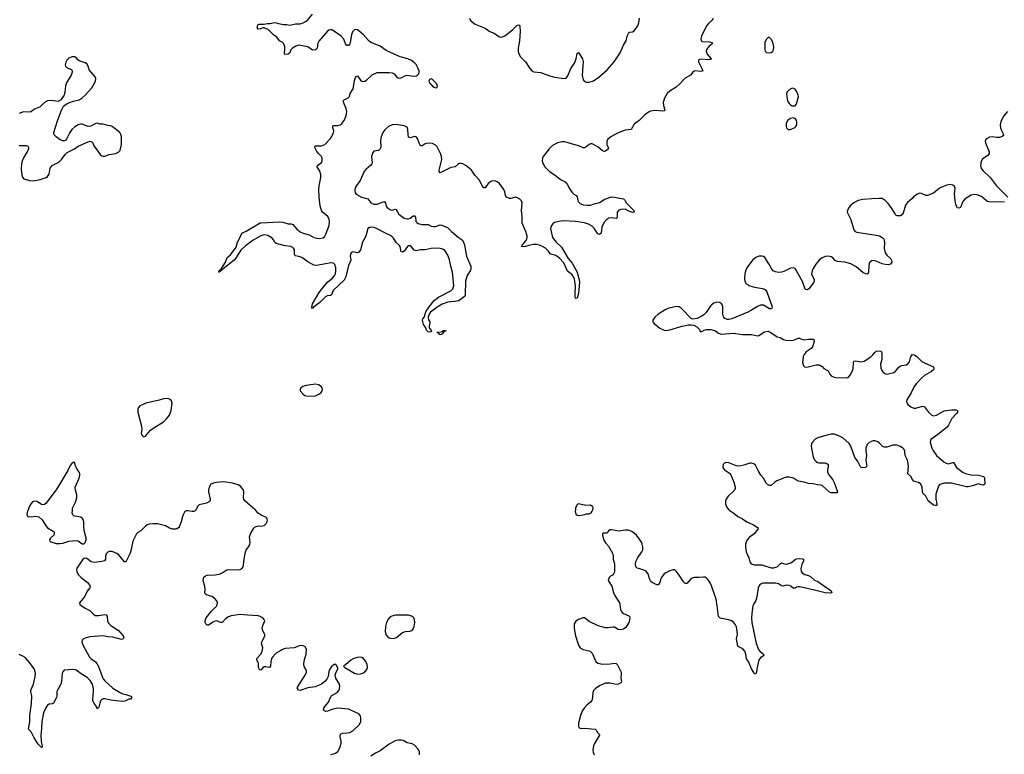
# Model space of a CAD drawing. Header units: inches. Extents: x 1771465 to 1971076, y 472029 to 643563.
# Tile 95 of 127: x 1848358 to 1861453, y 616755 to 626530. Entities that reach past the tile are written whole.
import ezdxf

# ---------------------------------------------------------------- set-up
doc = ezdxf.new("R2010")
doc.units = ezdxf.units.IN
doc.header["$MEASUREMENT"] = 0
for name, color, linetype in [('B8641', 7, 'Continuous'), ('B8642', 7, 'Continuous'), ('B8651', 7, 'Continuous'), ('B8652', 7, 'Continuous'), ('B8662', 7, 'Continuous')]:
    doc.layers.add(name, color=color, linetype=linetype)

msp = doc.modelspace()

# ---------------------------------------------------------------- linework, layer by layer
at = {"layer": 'B8641', "color": 6, "elevation": 400}
for points in [[(1848465, 620000), (1848461, 619990), (1848455, 619950), (1848459, 619930), (1848470, 619919), (1848510, 619917), (1848570, 619923), (1848614, 619914), (1848655, 619875), (1848710, 619792), (1848730, 619770), (1848804, 619724), (1848815, 619710), (1848817, 619690), (1848810, 619670), (1848768, 619630), (1848755, 619610), (1848761, 619590), (1848770, 619584), (1848841, 619561), (1848890, 619559), (1848930, 619566), (1849010, 619590), (1849110, 619602), (1849136, 619596), (1849190, 619556), (1849210, 619556), (1849230, 619572), (1849243, 619610), (1849243, 619630), (1849215, 619735), (1849210, 619790), (1849212, 619850), (1849207, 619870), (1849193, 619893), (1849170, 619909), (1849090, 619922), (1849076, 619930), (1849064, 619944), (1849056, 619970), (1849059, 620000)], [(1850000, 619761), (1849970, 619730), (1849930, 619705), (1849910, 619687), (1849863, 619590), (1849841, 619479), (1849826, 619430), (1849770, 619317), (1849750, 619317), (1849670, 619412), (1849650, 619428), (1849590, 619455), (1849550, 619456), (1849530, 619445), (1849510, 619421), (1849501, 619390), (1849500, 619350), (1849485, 619330), (1849450, 619320), (1849347, 619307), (1849310, 619317), (1849250, 619359), (1849230, 619366), (1849217, 619363), (1849195, 619344), (1849119, 619230), (1849115, 619210), (1849119, 619190), (1849137, 619150), (1849177, 619110), (1849262, 619042), (1849287, 619010), (1849295, 618990), (1849292, 618970), (1849254, 618926), (1849219, 618850), (1849155, 618770), (1849157, 618750), (1849230, 618698), (1849290, 618668), (1849338, 618618), (1849363, 618603), (1849410, 618601), (1849490, 618615), (1849510, 618610), (1849520, 618590), (1849525, 618530), (1849540, 618500), (1849570, 618469), (1849670, 618401), (1849732, 618330), (1849743, 618310), (1849736, 618290), (1849710, 618282), (1849595, 618315), (1849530, 618320), (1849470, 618333), (1849290, 618320), (1849230, 618302), (1849208, 618290), (1849190, 618272), (1849185, 618250), (1849196, 618210), (1849288, 618050), (1849310, 618027), (1849367, 617987), (1849385, 617965), (1849405, 617925), (1849453, 617790), (1849470, 617758), (1849490, 617732), (1849597, 617637), (1849696, 617576), (1849730, 617558), (1849771, 617550), (1849835, 617530), (1849851, 617510), (1849832, 617490), (1849810, 617487), (1849757, 617463), (1849722, 617458), (1849570, 617477), (1849490, 617495), (1849470, 617494), (1849450, 617484), (1849434, 617466), (1849423, 617437), (1849410, 617382), (1849390, 617359), (1849379, 617390), (1849347, 617430), (1849332, 617470), (1849330, 617490), (1849340, 617590), (1849340, 617630), (1849326, 617690), (1849297, 617737), (1849256, 617776), (1849190, 617816), (1849110, 617873), (1849090, 617881), (1849055, 617885), (1848950, 617873), (1848930, 617854), (1848923, 617837), (1848915, 617730), (1848903, 617690), (1848860, 617610), (1848854, 617590), (1848852, 617530), (1848846, 617510), (1848806, 617434), (1848790, 617425), (1848750, 617422), (1848729, 617411), (1848704, 617376), (1848673, 617307), (1848652, 617190), (1848650, 617098), (1848641, 617010), (1848644, 616924), (1848658, 616862), (1848658, 616850), (1848650, 616847), (1848610, 616887), (1848590, 616914), (1848550, 616975), (1848510, 617055), (1848475, 617090), (1848491, 617189), (1848495, 617270), (1848516, 617430), (1848519, 617530), (1848507, 617590), (1848507, 617610), (1848543, 617690), (1848565, 617790), (1848568, 617830), (1848560, 617870), (1848550, 617893), (1848490, 617978), (1848430, 618043), (1848402, 618062), (1848350, 618082)]]:
    msp.add_lwpolyline(points, dxfattribs=at)
at = {"layer": 'B8642', "color": 6, "elevation": 400}
for points in [[(1848350, 624855), (1848450, 624858), (1848467, 624847), (1848475, 624830), (1848475, 624810), (1848468, 624790), (1848410, 624690), (1848392, 624650), (1848382, 624610), (1848379, 624539), (1848385, 624465), (1848394, 624434), (1848414, 624414), (1848490, 624390), (1848530, 624386), (1848570, 624389), (1848630, 624402), (1848710, 624430), (1848730, 624443), (1848750, 624475), (1848765, 624555), (1848788, 624592), (1848868, 624630), (1848892, 624648), (1848914, 624670), (1848963, 624737), (1848990, 624764), (1849089, 624810), (1849135, 624845), (1849270, 624906), (1849293, 624913), (1849310, 624911), (1849322, 624902), (1849330, 624891), (1849346, 624850), (1849390, 624796), (1849430, 624737), (1849450, 624717), (1849470, 624713), (1849490, 624715), (1849550, 624735), (1849638, 624750), (1849677, 624770), (1849693, 624790), (1849700, 624810), (1849713, 624870), (1849710, 624970), (1849703, 625003), (1849690, 625027), (1849590, 625111), (1849570, 625118), (1849530, 625120), (1849470, 625139), (1849430, 625142), (1849390, 625154), (1849371, 625151), (1849305, 625115), (1849270, 625108), (1849190, 625138), (1849170, 625139), (1849136, 625130), (1849090, 625104), (1849050, 625070), (1849024, 625030), (1848979, 624941), (1848970, 624929), (1848950, 624918), (1848930, 624916), (1848896, 624930), (1848842, 624970), (1848816, 624996), (1848810, 625010), (1848813, 625030), (1848858, 625170), (1848912, 625328), (1848942, 625378), (1848974, 625406), (1849000, 625420), (1849074, 625446), (1849150, 625464), (1849191, 625489), (1849230, 625526), (1849316, 625624), (1849365, 625710), (1849369, 625749), (1849362, 625770), (1849284, 625864), (1849269, 625910), (1849250, 625941), (1849230, 625956), (1849150, 625984), (1849130, 625998), (1849110, 626026), (1849090, 626035), (1849050, 626034), (1849010, 626016), (1848987, 625993), (1848970, 625965), (1848963, 625930), (1848968, 625910), (1848990, 625888), (1849046, 625866), (1849056, 625850), (1849057, 625830), (1849044, 625790), (1848980, 625690), (1848967, 625650), (1848958, 625562), (1848944, 625516), (1848901, 625459), (1848870, 625442), (1848770, 625455), (1848730, 625452), (1848690, 625428), (1848629, 625371), (1848547, 625333), (1848510, 625306), (1848470, 625300), (1848410, 625303), (1848350, 625284)], [(1850000, 621412), (1849977, 621403), (1849957, 621390), (1849939, 621370), (1849930, 621348), (1849929, 621310), (1849977, 621123), (1849982, 621078), (1849974, 621030), (1849977, 621010), (1849990, 620991), (1850000, 620985)], [(1849059, 620000), (1849062, 620030), (1849100, 620110), (1849119, 620170), (1849116, 620210), (1849098, 620270), (1849097, 620310), (1849150, 620430), (1849160, 620470), (1849157, 620490), (1849148, 620510), (1849121, 620550), (1849102, 620590), (1849093, 620633), (1849090, 620637), (1849070, 620639), (1849050, 620625), (1849030, 620597), (1848998, 620530), (1848854, 620286), (1848710, 620096), (1848690, 620080), (1848670, 620075), (1848650, 620078), (1848590, 620120), (1848557, 620123), (1848530, 620114), (1848510, 620092), (1848490, 620059), (1848465, 620000)]]:
    msp.add_lwpolyline(points, dxfattribs=at)
at = {"layer": 'B8651', "color": 6, "elevation": 400}
for points in [[(1850694, 620000), (1850690, 619994), (1850674, 619986), (1850650, 619985), (1850590, 619996), (1850570, 619993), (1850556, 619984), (1850544, 619970), (1850526, 619934), (1850504, 619850), (1850477, 619783), (1850470, 619768), (1850450, 619754), (1850430, 619749), (1850390, 619750), (1850350, 619764), (1850295, 619795), (1850190, 619820), (1850130, 619822), (1850083, 619817), (1850053, 619807), (1850030, 619793), (1850000, 619761)], [(1852490, 616752), (1852530, 616760), (1852556, 616770), (1852587, 616793), (1852618, 616850), (1852634, 616906), (1852634, 616930), (1852621, 616990), (1852622, 617010), (1852630, 617028), (1852650, 617037), (1852710, 617040), (1852750, 617047), (1852790, 617069), (1852877, 617150), (1852894, 617190), (1852897, 617230), (1852889, 617269), (1852870, 617292), (1852730, 617355), (1852590, 617370), (1852522, 617358), (1852450, 617328), (1852430, 617325), (1852412, 617332), (1852400, 617350), (1852405, 617370), (1852418, 617390), (1852467, 617450), (1852497, 617523), (1852510, 617538), (1852581, 617579), (1852606, 617610), (1852613, 617630), (1852616, 617656), (1852610, 617690), (1852564, 617770), (1852555, 617810), (1852561, 617839), (1852589, 617890), (1852588, 617908), (1852570, 617935), (1852550, 617954), (1852511, 617930), (1852482, 617890), (1852470, 617858), (1852460, 617790), (1852444, 617756), (1852420, 617730), (1852371, 617689), (1852330, 617669), (1852286, 617654), (1852190, 617640), (1852090, 617604), (1852066, 617610), (1852054, 617630), (1852051, 617650), (1852156, 617810), (1852173, 617850), (1852171, 617870), (1852142, 617922), (1852137, 617950), (1852142, 617998), (1852170, 618090), (1852171, 618150), (1852159, 618179), (1852150, 618190), (1852130, 618200), (1852090, 618204), (1852010, 618173), (1851890, 618162), (1851852, 618150), (1851830, 618138), (1851770, 618099), (1851721, 618050), (1851709, 618030), (1851696, 617990), (1851692, 617928), (1851686, 617914), (1851670, 617912), (1851630, 617921), (1851610, 617918), (1851593, 617907), (1851570, 617879), (1851550, 617877), (1851535, 617910), (1851533, 617970), (1851514, 618010), (1851513, 618030), (1851565, 618090), (1851583, 618130), (1851592, 618170), (1851576, 618236), (1851579, 618250), (1851611, 618310), (1851616, 618330), (1851616, 618350), (1851588, 618408), (1851584, 618430), (1851591, 618469), (1851616, 618530), (1851611, 618550), (1851591, 618571), (1851556, 618590), (1851530, 618597), (1851386, 618606), (1851290, 618617), (1851170, 618598), (1851135, 618585), (1851098, 618562), (1851050, 618508), (1851030, 618507), (1850990, 618527), (1850970, 618530), (1850926, 618514), (1850890, 618485), (1850870, 618475), (1850850, 618472), (1850833, 618493), (1850826, 618510), (1850825, 618530), (1850840, 618570), (1850903, 618657), (1850978, 618730), (1850990, 618770), (1850979, 618799), (1850950, 618834), (1850915, 618855), (1850850, 618873), (1850825, 618890), (1850820, 618910), (1850823, 618950), (1850819, 618990), (1850800, 619070), (1850801, 619090), (1850809, 619111), (1850830, 619130), (1850850, 619137), (1850957, 619143), (1851025, 619155), (1851052, 619168), (1851090, 619198), (1851111, 619209), (1851130, 619213), (1851270, 619210), (1851290, 619215), (1851316, 619230), (1851330, 619250), (1851335, 619270), (1851343, 619350), (1851361, 619450), (1851370, 619470), (1851412, 619530), (1851420, 619550), (1851422, 619570), (1851416, 619650), (1851430, 619699), (1851470, 619764), (1851490, 619781), (1851530, 619794), (1851570, 619792), (1851610, 619802), (1851635, 619825), (1851650, 619851), (1851654, 619870), (1851651, 619890), (1851642, 619902), (1851630, 619912), (1851570, 619937), (1851530, 619964), (1851498, 620000)], [(1857801, 620000), (1857861, 619961), (1857910, 619918), (1857970, 619888), (1858030, 619850), (1858117, 619810), (1858177, 619770), (1858176, 619750), (1858126, 619690), (1858061, 619639), (1858035, 619610), (1858020, 619580), (1858012, 619550), (1858009, 619510), (1858021, 619450), (1858054, 619370), (1858070, 619317), (1858088, 619290), (1858130, 619277), (1858230, 619275), (1858270, 619265), (1858350, 619236), (1858385, 619235), (1858430, 619251), (1858470, 619292), (1858490, 619301), (1858530, 619288), (1858550, 619285), (1858570, 619288), (1858615, 619305), (1858670, 619346), (1858690, 619356), (1858730, 619362), (1858770, 619357), (1858782, 619350), (1858783, 619330), (1858760, 619280), (1858746, 619226), (1858751, 619191), (1858766, 619170), (1858802, 619150), (1858850, 619134), (1858879, 619119), (1858930, 619072), (1858973, 619053), (1859079, 618979), (1859130, 618950), (1859150, 618930), (1859160, 618910), (1859156, 618904), (1859142, 618898), (1859070, 618905), (1858910, 618946), (1858730, 618983), (1858710, 618984), (1858690, 618978), (1858670, 618964), (1858650, 618962), (1858612, 618992), (1858590, 619001), (1858550, 619004), (1858510, 618994), (1858490, 618999), (1858450, 619023), (1858410, 619033), (1858250, 619033), (1858230, 619029), (1858201, 619010), (1858188, 618992), (1858180, 618970), (1858163, 618850), (1858150, 618803), (1858122, 618758), (1858110, 618729), (1858093, 618630), (1858091, 618570), (1858097, 618510), (1858152, 618230), (1858184, 618150), (1858204, 618124), (1858251, 618090), (1858255, 618070), (1858210, 618040), (1858189, 618011), (1858163, 617890), (1858159, 617850), (1858150, 617825), (1858130, 617824), (1858123, 617843), (1858090, 617894), (1858050, 617990), (1858025, 618025), (1858016, 618090), (1858003, 618130), (1857977, 618157), (1857924, 618184), (1857910, 618195), (1857889, 618290), (1857903, 618350), (1857901, 618390), (1857892, 618452), (1857878, 618478), (1857850, 618514), (1857815, 618535), (1857765, 618550), (1857690, 618561), (1857670, 618570), (1857651, 618590), (1857635, 618730), (1857619, 618819), (1857596, 618896), (1857559, 618999), (1857539, 619039), (1857515, 619075), (1857490, 619101), (1857470, 619112), (1857450, 619113), (1857391, 619109), (1857327, 619110), (1857290, 619093), (1857230, 619030), (1857210, 619029), (1857185, 619050), (1857130, 619138), (1857090, 619193), (1857070, 619209), (1857050, 619209), (1856990, 619192), (1856950, 619171), (1856930, 619156), (1856890, 619104), (1856866, 619034), (1856851, 619009), (1856830, 619010), (1856770, 619040), (1856750, 619056), (1856733, 619090), (1856720, 619150), (1856691, 619191), (1856650, 619210), (1856570, 619233), (1856552, 619252), (1856548, 619290), (1856557, 619330), (1856575, 619365), (1856634, 619450), (1856644, 619476), (1856646, 619510), (1856630, 619573), (1856559, 619670), (1856535, 619695), (1856500, 619720), (1856450, 619736), (1856410, 619739), (1856325, 619725), (1856230, 619743), (1856210, 619743), (1856190, 619730), (1856170, 619699), (1856123, 619697), (1856111, 619689), (1856108, 619670), (1856126, 619606), (1856148, 619570), (1856187, 619526), (1856240, 619430), (1856253, 619390), (1856252, 619350), (1856270, 619290), (1856267, 619230), (1856270, 619190), (1856265, 619170), (1856250, 619144), (1856215, 619125), (1856199, 619110), (1856185, 619070), (1856232, 618992), (1856256, 618910), (1856279, 618859), (1856334, 618770), (1856341, 618750), (1856350, 618678), (1856358, 618658), (1856370, 618641), (1856388, 618628), (1856459, 618599), (1856470, 618590), (1856473, 618570), (1856470, 618546), (1856457, 618510), (1856418, 618441), (1856390, 618420), (1856350, 618410), (1856318, 618418), (1856270, 618446), (1856250, 618448), (1856182, 618438), (1856150, 618438), (1856050, 618465), (1855930, 618521), (1855870, 618570), (1855850, 618570), (1855790, 618550), (1855755, 618525), (1855733, 618490), (1855732, 618430), (1855750, 618330), (1855789, 618209), (1855812, 618172), (1855850, 618148), (1855930, 618133), (1855950, 618124), (1855970, 618101), (1856022, 617990), (1856047, 617967), (1856110, 617953), (1856210, 617960), (1856270, 617969), (1856290, 617964), (1856310, 617946), (1856356, 617850), (1856359, 617830), (1856352, 617770), (1856362, 617730), (1856359, 617710), (1856354, 617706), (1856321, 617690), (1856290, 617685), (1856210, 617701), (1856150, 617700), (1856119, 617690), (1856080, 617670), (1856018, 617630), (1855995, 617610), (1855982, 617578), (1855977, 617510), (1855966, 617470), (1855950, 617448), (1855901, 617410), (1855864, 617370), (1855842, 617338), (1855816, 617270), (1855790, 617170), (1855788, 617128), (1855796, 617110), (1855821, 617101), (1855870, 617103), (1856010, 617090), (1856030, 617071), (1856039, 617050), (1856065, 617025), (1856069, 617010), (1856008, 616910), (1855991, 616870), (1855982, 616810), (1855985, 616785), (1855998, 616750)], [(1855748, 620000), (1855747, 619990), (1855756, 619950), (1855770, 619939), (1855794, 619934), (1855850, 619941), (1855870, 619947), (1855890, 619954), (1855930, 619956), (1855956, 619970), (1855972, 619990), (1855976, 620000)], [(1853673, 616750), (1853673, 616790), (1853667, 616810), (1853654, 616830), (1853610, 616876), (1853576, 616896), (1853510, 616909), (1853457, 616937), (1853430, 616943), (1853390, 616943), (1853350, 616933), (1853272, 616890), (1853150, 616801), (1853090, 616770), (1853028, 616730)]]:
    msp.add_lwpolyline(points, dxfattribs=at)
for points in [[(1853529, 618609), (1853355, 618605), (1853307, 618593), (1853282, 618578), (1853263, 618557), (1853236, 618510), (1853223, 618457), (1853218, 618390), (1853229, 618350), (1853250, 618321), (1853270, 618306), (1853290, 618300), (1853330, 618296), (1853370, 618309), (1853450, 618378), (1853490, 618390), (1853550, 618393), (1853570, 618402), (1853585, 618415), (1853604, 618456), (1853614, 618510), (1853608, 618550), (1853600, 618570), (1853582, 618590)], [(1852870, 618050), (1852800, 618030), (1852764, 618010), (1852690, 617945), (1852665, 617930), (1852682, 617910), (1852810, 617834), (1852850, 617822), (1852890, 617826), (1852923, 617837), (1852950, 617853), (1852976, 617884), (1852984, 617910), (1852979, 617950), (1852960, 617990), (1852931, 618030), (1852910, 618044)]]:
    msp.add_lwpolyline(points, close=True, dxfattribs=at)
at = {"layer": 'B8652', "color": 6}
for points, elevation in [([(1857576, 626550), (1857571, 626530), (1857519, 626481), (1857494, 626450), (1857425, 626310), (1857415, 626270), (1857421, 626250), (1857439, 626239), (1857530, 626235), (1857567, 626227), (1857568, 626210), (1857525, 626175), (1857507, 626153), (1857493, 626130), (1857489, 626110), (1857502, 626070), (1857554, 626010), (1857553, 626007), (1857541, 625999), (1857524, 625996), (1857414, 626006), (1857390, 625997), (1857384, 625990), (1857384, 625970), (1857436, 625870), (1857442, 625850), (1857436, 625844), (1857410, 625842), (1857350, 625850), (1857330, 625844), (1857310, 625830), (1857278, 625790), (1857207, 625753), (1857130, 625668), (1857090, 625632), (1857003, 625577), (1856971, 625550), (1856935, 625485), (1856915, 625430), (1856919, 625390), (1856938, 625330), (1856930, 625319), (1856910, 625315), (1856800, 625320), (1856749, 625311), (1856720, 625300), (1856674, 625266), (1856598, 625190), (1856530, 625140), (1856490, 625070), (1856410, 625058), (1856310, 625019), (1856220, 624970), (1856181, 624939), (1856165, 624910), (1856165, 624870), (1856183, 624830), (1856187, 624810), (1856150, 624781), (1856130, 624777), (1856110, 624785), (1856050, 624835), (1855990, 624871), (1855970, 624877), (1855950, 624877), (1855930, 624871), (1855888, 624832), (1855870, 624826), (1855853, 624827), (1855793, 624853), (1855710, 624872), (1855638, 624898), (1855610, 624903), (1855570, 624903), (1855510, 624890), (1855445, 624855), (1855398, 624810), (1855319, 624710), (1855309, 624689), (1855305, 624650), (1855310, 624628), (1855340, 624570), (1855404, 624510), (1855468, 624470), (1855560, 624400), (1855613, 624373), (1855636, 624356), (1855665, 624290), (1855706, 624230), (1855726, 624210), (1855760, 624190), (1855774, 624174), (1855779, 624130), (1855786, 624110), (1855810, 624085), (1855850, 624068), (1855910, 624062), (1855950, 624064), (1855998, 624082), (1856070, 624097), (1856138, 624142), (1856167, 624153), (1856230, 624171), (1856270, 624169), (1856390, 624148), (1856408, 624128), (1856430, 624090), (1856526, 623990), (1856530, 623970), (1856514, 623966), (1856470, 623980), (1856410, 624008), (1856354, 624006), (1856325, 623995), (1856304, 623970), (1856302, 623950), (1856306, 623910), (1856298, 623890), (1856290, 623886), (1856230, 623894), (1856191, 623889), (1856165, 623870), (1856130, 623835), (1856099, 623770), (1856090, 623690), (1856070, 623673), (1856050, 623676), (1856043, 623683), (1855996, 623756), (1855970, 623784), (1855923, 623810), (1855870, 623829), (1855750, 623845), (1855587, 623853), (1855530, 623845), (1855470, 623831), (1855447, 623813), (1855432, 623790), (1855418, 623750), (1855420, 623730), (1855446, 623630), (1855491, 623570), (1855562, 623502), (1855654, 623354), (1855705, 623290), (1855774, 623170), (1855800, 623070), (1855803, 623037), (1855788, 622890), (1855770, 622826), (1855750, 622822), (1855746, 622846), (1855745, 622885), (1855752, 622988), (1855737, 623077), (1855717, 623117), (1855699, 623139), (1855645, 623185), (1855595, 623295), (1855537, 623357), (1855490, 623392), (1855428, 623408), (1855415, 623415), (1855391, 623450), (1855350, 623490), (1855310, 623514), (1855270, 623531), (1855230, 623538), (1855190, 623537), (1855130, 623526), (1855070, 623508), (1855033, 623510), (1855040, 623530), (1855073, 623567), (1855097, 623603), (1855105, 623630), (1855105, 623650), (1855091, 623710), (1855042, 623822), (1855040, 623910), (1855031, 623990), (1855039, 624090), (1855030, 624122), (1855010, 624144), (1854970, 624164), (1854950, 624167), (1854890, 624153), (1854870, 624153), (1854830, 624169), (1854820, 624190), (1854810, 624241), (1854796, 624270), (1854737, 624350), (1854710, 624372), (1854690, 624381), (1854650, 624386), (1854623, 624377), (1854590, 624350), (1854550, 624292), (1854530, 624291), (1854510, 624320), (1854474, 624394), (1854410, 624460), (1854366, 624526), (1854336, 624556), (1854290, 624592), (1854250, 624614), (1854230, 624618), (1854204, 624616), (1854191, 624609), (1854150, 624572), (1854090, 624564), (1853950, 624493), (1853937, 624510), (1853938, 624530), (1853970, 624670), (1853969, 624710), (1853956, 624750), (1853925, 624810), (1853910, 624837), (1853890, 624860), (1853850, 624882), (1853810, 624887), (1853770, 624884), (1853750, 624878), (1853710, 624852), (1853690, 624852), (1853670, 624888), (1853650, 624948), (1853630, 624972), (1853610, 624977), (1853550, 624956), (1853530, 624967), (1853523, 625003), (1853522, 625070), (1853516, 625090), (1853494, 625110), (1853470, 625119), (1853366, 625134), (1853310, 625132), (1853265, 625110), (1853215, 625065), (1853187, 625030), (1853164, 624970), (1853157, 624923), (1853159, 624830), (1853153, 624810), (1853130, 624788), (1853070, 624779), (1853050, 624756), (1853037, 624710), (1853045, 624630), (1853040, 624610), (1853025, 624590), (1852962, 624538), (1852939, 624510), (1852888, 624390), (1852827, 624310), (1852815, 624270), (1852813, 624250), (1852819, 624230), (1852834, 624210), (1852905, 624170), (1852987, 624147), (1853030, 624094), (1853070, 624076), (1853110, 624077), (1853190, 624106), (1853210, 624109), (1853221, 624090), (1853232, 624050), (1853250, 624025), (1853290, 624000), (1853310, 623997), (1853350, 624009), (1853364, 624004), (1853402, 623942), (1853473, 623890), (1853510, 623881), (1853530, 623882), (1853550, 623891), (1853590, 623921), (1853610, 623921), (1853622, 623902), (1853626, 623846), (1853638, 623830), (1853659, 623819), (1853710, 623807), (1853790, 623805), (1853830, 623784), (1853858, 623778), (1853890, 623780), (1853950, 623800), (1853970, 623798), (1854046, 623766), (1854100, 623710), (1854190, 623637), (1854230, 623610), (1854250, 623590), (1854272, 623532), (1854302, 623382), (1854357, 623250), (1854358, 623210), (1854350, 623190), (1854310, 623126), (1854287, 623053), (1854282, 622870), (1854277, 622850), (1854231, 622810), (1854195, 622790), (1854150, 622779), (1854090, 622778), (1854050, 622771), (1853977, 622743), (1853910, 622706), (1853823, 622637), (1853798, 622602), (1853790, 622570), (1853797, 622536), (1853811, 622509), (1853811, 622490), (1853802, 622450), (1853805, 622430), (1853834, 622390), (1853824, 622376), (1853810, 622374), (1853790, 622378), (1853770, 622399), (1853760, 622430), (1853730, 622476), (1853720, 622510), (1853717, 622530), (1853721, 622550), (1853743, 622577), (1853750, 622616), (1853763, 622650), (1853803, 622710), (1853870, 622792), (1853930, 622839), (1854090, 622922), (1854117, 622950), (1854133, 622990), (1854115, 623170), (1854091, 623251), (1854075, 623335), (1854050, 623397), (1854030, 623432), (1854010, 623457), (1853990, 623474), (1853970, 623483), (1853930, 623488), (1853830, 623487), (1853750, 623466), (1853690, 623468), (1853630, 623455), (1853605, 623465), (1853570, 623509), (1853550, 623523), (1853530, 623523), (1853514, 623510), (1853470, 623451), (1853450, 623439), (1853430, 623441), (1853419, 623510), (1853410, 623526), (1853364, 623564), (1853330, 623621), (1853310, 623643), (1853290, 623658), (1853230, 623683), (1853105, 623750), (1853070, 623763), (1853025, 623770), (1853010, 623766), (1852990, 623750), (1852962, 623650), (1852915, 623570), (1852890, 623470), (1852870, 623438), (1852850, 623428), (1852790, 623441), (1852770, 623432), (1852762, 623418), (1852753, 623390), (1852760, 623330), (1852755, 623310), (1852730, 623260), (1852696, 623110), (1852674, 623066), (1852530, 622930), (1852519, 622910), (1852506, 622870), (1852490, 622861), (1852450, 622857), (1852430, 622846), (1852350, 622768), (1852260, 622700), (1852250, 622687), (1852242, 622702), (1852250, 622748), (1852339, 622901), (1852383, 622957), (1852458, 623042), (1852516, 623090), (1852547, 623130), (1852556, 623150), (1852563, 623190), (1852561, 623230), (1852550, 623271), (1852530, 623290), (1852496, 623296), (1852310, 623260), (1852270, 623264), (1852190, 623307), (1852110, 623364), (1852070, 623379), (1852021, 623390), (1852012, 623410), (1852012, 623470), (1852001, 623490), (1851990, 623498), (1851962, 623510), (1851890, 623523), (1851770, 623553), (1851750, 623566), (1851736, 623596), (1851710, 623626), (1851657, 623657), (1851610, 623667), (1851565, 623655), (1851464, 623596), (1851360, 623520), (1851297, 623463), (1851230, 623352), (1851211, 623330), (1851064, 623216), (1851050, 623200), (1851041, 623199), (1851030, 623184), (1851022, 623182), (1851011, 623189), (1851015, 623175), (1851010, 623169), (1851002, 623170), (1851007, 623173), (1851010, 623190), (1851024, 623196), (1851029, 623210), (1851040, 623220), (1851096, 623304), (1851116, 623364), (1851160, 623400), (1851236, 623504), (1851253, 623570), (1851295, 623645), (1851311, 623689), (1851370, 623715), (1851555, 623825), (1851571, 623829), (1851810, 623841), (1851856, 623836), (1851930, 623816), (1851970, 623816), (1851990, 623807), (1852044, 623744), (1852089, 623709), (1852129, 623689), (1852209, 623669), (1852270, 623631), (1852310, 623621), (1852350, 623620), (1852390, 623627), (1852410, 623642), (1852430, 623677), (1852473, 623790), (1852479, 623850), (1852470, 623889), (1852455, 623910), (1852387, 623967), (1852370, 623989), (1852355, 624055), (1852340, 624170), (1852337, 624270), (1852341, 624319), (1852361, 624430), (1852362, 624470), (1852350, 624516), (1852312, 624570), (1852319, 624590), (1852370, 624631), (1852379, 624650), (1852382, 624690), (1852372, 624710), (1852330, 624750), (1852306, 624786), (1852284, 624830), (1852288, 624850), (1852370, 624852), (1852414, 624870), (1852490, 624951), (1852529, 625010), (1852534, 625050), (1852524, 625090), (1852521, 625110), (1852524, 625116), (1852538, 625122), (1852590, 625122), (1852622, 625130), (1852644, 625150), (1852672, 625190), (1852698, 625250), (1852707, 625310), (1852700, 625350), (1852672, 625410), (1852660, 625450), (1852675, 625465), (1852728, 625490), (1852743, 625510), (1852754, 625550), (1852794, 625610), (1852810, 625722), (1852830, 625775), (1852850, 625783), (1852890, 625727), (1852910, 625710), (1852930, 625707), (1852950, 625713), (1852970, 625727), (1853044, 625796), (1853110, 625827), (1853269, 625829), (1853310, 625823), (1853339, 625810), (1853370, 625770), (1853390, 625756), (1853410, 625751), (1853430, 625755), (1853479, 625781), (1853510, 625792), (1853590, 625780), (1853636, 625784), (1853650, 625790), (1853668, 625810), (1853671, 625830), (1853669, 625851), (1853655, 625890), (1853630, 625935), (1853610, 625956), (1853570, 625985), (1853518, 626010), (1853417, 626037), (1853230, 626120), (1853150, 626176), (1853030, 626225), (1852995, 626255), (1852932, 626330), (1852870, 626381), (1852850, 626394), (1852830, 626400), (1852810, 626395), (1852786, 626370), (1852771, 626329), (1852755, 626225), (1852750, 626210), (1852730, 626188), (1852710, 626188), (1852691, 626210), (1852669, 626270), (1852635, 626310), (1852530, 626383), (1852510, 626394), (1852490, 626396), (1852470, 626391), (1852450, 626376), (1852337, 626243), (1852324, 626216), (1852312, 626150), (1852290, 626130), (1852250, 626126), (1852190, 626171), (1852070, 626189), (1852030, 626177), (1851986, 626150), (1851966, 626130), (1851950, 626090), (1851930, 626070), (1851885, 626065), (1851881, 626090), (1851886, 626130), (1851886, 626170), (1851870, 626211), (1851849, 626229), (1851815, 626250), (1851778, 626298), (1851735, 626330), (1851661, 626401), (1851610, 626422), (1851590, 626421), (1851566, 626410), (1851530, 626404), (1851522, 626410), (1851520, 626450), (1851530, 626465), (1851542, 626470), (1851608, 626472), (1851650, 626481), (1851690, 626480), (1851750, 626491), (1851770, 626490), (1851798, 626478), (1851866, 626466), (1851910, 626466), (1851950, 626458), (1852025, 626475), (1852090, 626475), (1852130, 626487), (1852168, 626510), (1852188, 626530), (1852250, 626602)], 300), ([(1854340, 626550), (1854347, 626530), (1854362, 626510), (1854416, 626470), (1854550, 626416), (1854610, 626374), (1854670, 626351), (1854730, 626307), (1854750, 626299), (1854779, 626301), (1854810, 626317), (1854910, 626397), (1854970, 626451), (1854990, 626462), (1854999, 626459), (1855010, 626445), (1855015, 626375), (1855004, 626250), (1854987, 626150), (1854988, 626108), (1854995, 626075), (1855017, 626037), (1855085, 625970), (1855141, 625881), (1855170, 625850), (1855197, 625837), (1855290, 625829), (1855410, 625782), (1855470, 625766), (1855590, 625747), (1855626, 625754), (1855650, 625781), (1855690, 625882), (1855735, 625950), (1855758, 626010), (1855770, 626081), (1855790, 626093), (1855841, 626010), (1855854, 625974), (1855840, 625790), (1855850, 625730), (1855870, 625706), (1855890, 625699), (1855930, 625698), (1855990, 625717), (1856065, 625770), (1856170, 625864), (1856263, 625970), (1856345, 626090), (1856387, 626193), (1856424, 626250), (1856439, 626310), (1856455, 626345), (1856470, 626363), (1856510, 626370), (1856530, 626381), (1856577, 626450), (1856594, 626490), (1856599, 626550)], 300), ([(1860000, 623946), (1859950, 624030), (1859910, 624084), (1859870, 624124), (1859830, 624150), (1859790, 624153), (1859690, 624148), (1859570, 624137), (1859510, 624124), (1859450, 624093), (1859410, 624061), (1859384, 624030), (1859366, 623990), (1859364, 623970), (1859370, 623950), (1859413, 623873), (1859452, 623732), (1859470, 623713), (1859490, 623703), (1859750, 623664), (1859792, 623652), (1859830, 623630), (1859849, 623610), (1859857, 623590), (1859861, 623570), (1859854, 623486), (1859867, 623430), (1859890, 623395), (1859942, 623350), (1859954, 623330), (1859957, 623303), (1859941, 623279), (1859910, 623270), (1859870, 623273), (1859830, 623281), (1859750, 623317), (1859710, 623324), (1859690, 623320), (1859670, 623310), (1859656, 623290), (1859649, 623250), (1859646, 623170), (1859638, 623150), (1859630, 623145), (1859610, 623148), (1859570, 623165), (1859481, 623241), (1859410, 623283), (1859330, 623304), (1859231, 623311), (1859205, 623325), (1859170, 623361), (1859150, 623374), (1859110, 623383), (1859070, 623377), (1859030, 623360), (1858990, 623329), (1858945, 623275), (1858910, 623219), (1858896, 623190), (1858889, 623150), (1858923, 623070), (1858924, 623050), (1858916, 623030), (1858853, 622947), (1858830, 622934), (1858810, 622941), (1858806, 622946), (1858768, 623048), (1858670, 623220), (1858650, 623230), (1858610, 623224), (1858519, 623181), (1858489, 623171), (1858450, 623168), (1858410, 623174), (1858378, 623190), (1858359, 623210), (1858323, 623283), (1858266, 623366), (1858250, 623378), (1858230, 623384), (1858190, 623382), (1858150, 623364), (1858104, 623330), (1858029, 623230), (1858009, 623190), (1858000, 623150), (1857996, 623090), (1858001, 623050), (1858010, 623030), (1858030, 623012), (1858070, 622989), (1858129, 622969), (1858235, 622955), (1858264, 622944), (1858281, 622930), (1858295, 622910), (1858364, 622710), (1858361, 622690), (1858355, 622685), (1858330, 622685), (1858250, 622730), (1858210, 622731), (1858170, 622715), (1858090, 622663), (1858041, 622639), (1857830, 622548), (1857790, 622539), (1857770, 622539), (1857734, 622554), (1857718, 622578), (1857708, 622610), (1857710, 622710), (1857704, 622730), (1857692, 622750), (1857670, 622767), (1857630, 622772), (1857590, 622756), (1857556, 622730), (1857530, 622700), (1857486, 622634), (1857456, 622604), (1857420, 622580), (1857370, 622555), (1857310, 622545), (1857290, 622554), (1857153, 622693), (1857130, 622708), (1857096, 622716), (1856989, 622691), (1856950, 622675), (1856850, 622611), (1856806, 622570), (1856780, 622530), (1856779, 622510), (1856790, 622494), (1856870, 622425), (1856930, 622398), (1856950, 622396), (1857004, 622404), (1857150, 622449), (1857249, 622469), (1857290, 622472), (1857325, 622465), (1857363, 622443), (1857397, 622410), (1857410, 622382), (1857430, 622379), (1857460, 622400), (1857490, 622410), (1857548, 622408), (1857610, 622390), (1857650, 622359), (1857687, 622347), (1857850, 622360), (1857970, 622342), (1858090, 622342), (1858170, 622323), (1858190, 622326), (1858263, 622377), (1858310, 622384), (1858349, 622369), (1858430, 622312), (1858470, 622300), (1858516, 622276), (1858548, 622268), (1858630, 622263), (1858650, 622267), (1858710, 622294), (1858730, 622293), (1858770, 622276), (1858790, 622272), (1858850, 622280), (1858910, 622279), (1858922, 622270), (1858923, 622250), (1858903, 622177), (1858884, 622156), (1858817, 622110), (1858790, 622076), (1858779, 622050), (1858772, 622010), (1858770, 621970), (1858784, 621924), (1858796, 621910), (1858826, 621906), (1858950, 621936), (1858990, 621937), (1859010, 621930), (1859030, 621916), (1859052, 621890), (1859110, 621856), (1859134, 621814), (1859152, 621792), (1859190, 621772), (1859210, 621767), (1859350, 621764), (1859375, 621770), (1859402, 621798), (1859431, 621850), (1859441, 621890), (1859445, 621970), (1859452, 621988), (1859470, 621990), (1859550, 621978), (1859590, 621987), (1859677, 622043), (1859706, 622070), (1859730, 622102), (1859750, 622119), (1859790, 622123), (1859810, 622118), (1859818, 622110), (1859825, 622090), (1859826, 622046), (1859824, 622010), (1859808, 621948), (1859810, 621896), (1859823, 621863), (1859840, 621840), (1859862, 621822), (1859890, 621815), (1859950, 621825), (1859983, 621837), (1860000, 621849)], 400), ([(1850000, 620985), (1850010, 620979), (1850030, 620987), (1850098, 621070), (1850140, 621100), (1850270, 621180), (1850310, 621218), (1850350, 621269), (1850374, 621330), (1850388, 621428), (1850378, 621458), (1850350, 621483), (1850330, 621490), (1850270, 621485), (1850214, 621466), (1850034, 621426), (1850000, 621412)], 400), ([(1860000, 620870), (1859970, 620869), (1859890, 620841), (1859860, 620840), (1859833, 620853), (1859795, 620895), (1859770, 620913), (1859730, 620925), (1859710, 620926), (1859682, 620918), (1859650, 620898), (1859630, 620876), (1859609, 620830), (1859609, 620790), (1859622, 620730), (1859609, 620669), (1859625, 620590), (1859608, 620572), (1859567, 620567), (1859550, 620573), (1859542, 620582), (1859499, 620659), (1859464, 620704), (1859410, 620854), (1859390, 620891), (1859307, 620967), (1859250, 620995), (1859190, 621014), (1859150, 621015), (1859110, 621008), (1858974, 620966), (1858936, 620950), (1858900, 620910), (1858890, 620890), (1858882, 620850), (1858912, 620712), (1858930, 620673), (1858950, 620650), (1858970, 620639), (1858990, 620634), (1859070, 620634), (1859090, 620630), (1859112, 620612), (1859112, 620590), (1859100, 620530), (1859102, 620510), (1859122, 620470), (1859170, 620406), (1859190, 620370), (1859234, 620250), (1859225, 620235), (1859150, 620235), (1859130, 620242), (1859030, 620332), (1859010, 620338), (1858970, 620339), (1858910, 620353), (1858850, 620359), (1858790, 620378), (1858717, 620390), (1858690, 620403), (1858650, 620431), (1858590, 620445), (1858550, 620442), (1858427, 620393), (1858402, 620378), (1858350, 620331), (1858330, 620331), (1858304, 620344), (1858285, 620365), (1858250, 620430), (1858216, 620470), (1858182, 620522), (1858143, 620603), (1858121, 620621), (1858091, 620631), (1858070, 620631), (1857990, 620602), (1857950, 620592), (1857910, 620589), (1857877, 620597), (1857790, 620635), (1857750, 620637), (1857730, 620629), (1857713, 620610), (1857709, 620590), (1857710, 620570), (1857730, 620542), (1857797, 620497), (1857815, 620475), (1857857, 620377), (1857874, 620310), (1857873, 620290), (1857864, 620270), (1857778, 620190), (1857752, 620150), (1857746, 620130), (1857745, 620090), (1857759, 620050), (1857788, 620008), (1857801, 620000)], 400), ([(1851498, 620000), (1851490, 620010), (1851354, 620130), (1851340, 620150), (1851334, 620170), (1851340, 620250), (1851336, 620270), (1851297, 620317), (1851262, 620342), (1851190, 620364), (1851070, 620380), (1850970, 620373), (1850936, 620364), (1850902, 620350), (1850879, 620310), (1850869, 620270), (1850869, 620250), (1850890, 620150), (1850889, 620130), (1850881, 620119), (1850842, 620098), (1850745, 620075), (1850725, 620055), (1850694, 620000)], 400), ([(1855976, 620000), (1855981, 620010), (1855985, 620030), (1855979, 620050), (1855949, 620069), (1855886, 620066), (1855790, 620088), (1855770, 620078), (1855751, 620030), (1855748, 620000)], 400)]:
    msp.add_lwpolyline(points, dxfattribs=dict(at, elevation=elevation))
for points, elevation in [([(1858310, 626291), (1858290, 626270), (1858270, 626230), (1858266, 626190), (1858268, 626130), (1858274, 626110), (1858290, 626094), (1858330, 626087), (1858350, 626093), (1858373, 626110), (1858383, 626130), (1858387, 626170), (1858373, 626230), (1858352, 626270), (1858330, 626291)], 400), ([(1853830, 625741), (1853807, 625733), (1853800, 625710), (1853807, 625690), (1853824, 625670), (1853850, 625645), (1853870, 625633), (1853890, 625625), (1853910, 625628), (1853913, 625647), (1853904, 625670), (1853870, 625714), (1853850, 625734)], 300), ([(1858630, 625618), (1858590, 625597), (1858564, 625570), (1858558, 625538), (1858569, 625450), (1858590, 625413), (1858610, 625396), (1858630, 625384), (1858670, 625386), (1858690, 625410), (1858700, 625440), (1858714, 625506), (1858712, 625528), (1858692, 625572), (1858670, 625604), (1858650, 625616)], 400), ([(1858650, 625224), (1858610, 625216), (1858571, 625190), (1858553, 625150), (1858551, 625110), (1858556, 625090), (1858578, 625070), (1858610, 625067), (1858665, 625095), (1858681, 625110), (1858693, 625130), (1858694, 625170), (1858689, 625189), (1858675, 625210)], 400), ([(1853950, 622339), (1853929, 622350), (1853928, 622368), (1853906, 622370), (1853964, 622376), (1853979, 622381), (1853990, 622393), (1854010, 622396), (1854031, 622390), (1854001, 622379), (1853970, 622345)], 300), ([(1852290, 621679), (1852170, 621663), (1852124, 621650), (1852095, 621630), (1852087, 621610), (1852090, 621590), (1852122, 621550), (1852150, 621529), (1852190, 621520), (1852290, 621527), (1852347, 621550), (1852368, 621570), (1852380, 621590), (1852385, 621610), (1852381, 621630), (1852366, 621650), (1852333, 621673)], 400)]:
    msp.add_lwpolyline(points, close=True, dxfattribs=dict(at, elevation=elevation))
at = {"layer": 'B8662', "color": 6, "elevation": 400}
for points in [[(1861493, 625310), (1861447, 625250), (1861405, 625175), (1861396, 625130), (1861400, 625090), (1861414, 625054), (1861439, 625010), (1861444, 624990), (1861425, 624975), (1861390, 624964), (1861350, 624963), (1861290, 624970), (1861254, 624966), (1861223, 624950), (1861204, 624930), (1861199, 624910), (1861202, 624890), (1861251, 624770), (1861251, 624750), (1861235, 624725), (1861186, 624694), (1861159, 624670), (1861141, 624630), (1861139, 624610), (1861138, 624590), (1861147, 624550), (1861170, 624519), (1861270, 624426), (1861350, 624319), (1861500, 624170)], [(1861456, 624104), (1861247, 624107), (1861230, 624111), (1861210, 624125), (1861150, 624176), (1861090, 624200), (1861050, 624206), (1861010, 624194), (1860932, 624148), (1860902, 624110), (1860870, 624032), (1860850, 624022), (1860830, 624027), (1860807, 624067), (1860798, 624130), (1860792, 624210), (1860798, 624290), (1860790, 624310), (1860770, 624328), (1860730, 624336), (1860690, 624330), (1860610, 624297), (1860568, 624272), (1860510, 624224), (1860430, 624192), (1860410, 624192), (1860350, 624218), (1860330, 624221), (1860293, 624207), (1860247, 624173), (1860228, 624150), (1860163, 624097), (1860140, 624060), (1860106, 623954), (1860090, 623932), (1860070, 623921), (1860030, 623919), (1860010, 623930), (1860000, 623946)], [(1860000, 621849), (1860010, 621856), (1860050, 621906), (1860070, 621923), (1860090, 621930), (1860150, 621939), (1860170, 621949), (1860190, 621976), (1860210, 622050), (1860230, 622074), (1860255, 622070), (1860289, 622050), (1860359, 621979), (1860510, 621910), (1860517, 621890), (1860510, 621870), (1860484, 621850), (1860390, 621794), (1860350, 621762), (1860283, 621690), (1860256, 621650), (1860215, 621565), (1860158, 621470), (1860154, 621450), (1860158, 621430), (1860170, 621410), (1860210, 621377), (1860250, 621363), (1860270, 621362), (1860350, 621385), (1860370, 621386), (1860390, 621379), (1860445, 621310), (1860490, 621268), (1860510, 621259), (1860550, 621269), (1860654, 621326), (1860750, 621340), (1860810, 621341), (1860831, 621330), (1860828, 621310), (1860816, 621290), (1860755, 621225), (1860710, 621137), (1860691, 621109), (1860570, 621009), (1860477, 620943), (1860469, 620930), (1860467, 620910), (1860487, 620830), (1860501, 620801), (1860553, 620733), (1860650, 620648), (1860679, 620630), (1860710, 620620), (1860770, 620638), (1860776, 620636), (1860786, 620626), (1860815, 620570), (1860905, 620505), (1860949, 620489), (1861010, 620476), (1861110, 620470), (1861179, 620450), (1861190, 620430), (1861194, 620350), (1861170, 620336), (1861150, 620339), (1861110, 620356), (1861030, 620327), (1860970, 620314), (1860950, 620315), (1860750, 620361), (1860659, 620361), (1860610, 620350), (1860590, 620339), (1860578, 620322), (1860543, 620217), (1860541, 620150), (1860555, 620090), (1860555, 620070), (1860550, 620064), (1860537, 620064), (1860510, 620070), (1860441, 620130), (1860411, 620191), (1860370, 620230), (1860363, 620250), (1860362, 620310), (1860344, 620350), (1860311, 620371), (1860249, 620390), (1860230, 620410), (1860211, 620451), (1860168, 620488), (1860178, 620590), (1860170, 620649), (1860165, 620670), (1860135, 620730), (1860130, 620790), (1860121, 620810), (1860103, 620830), (1860070, 620850), (1860009, 620871), (1860000, 620870)]]:
    msp.add_lwpolyline(points, dxfattribs=at)

doc.saveas('drawing.dxf')
